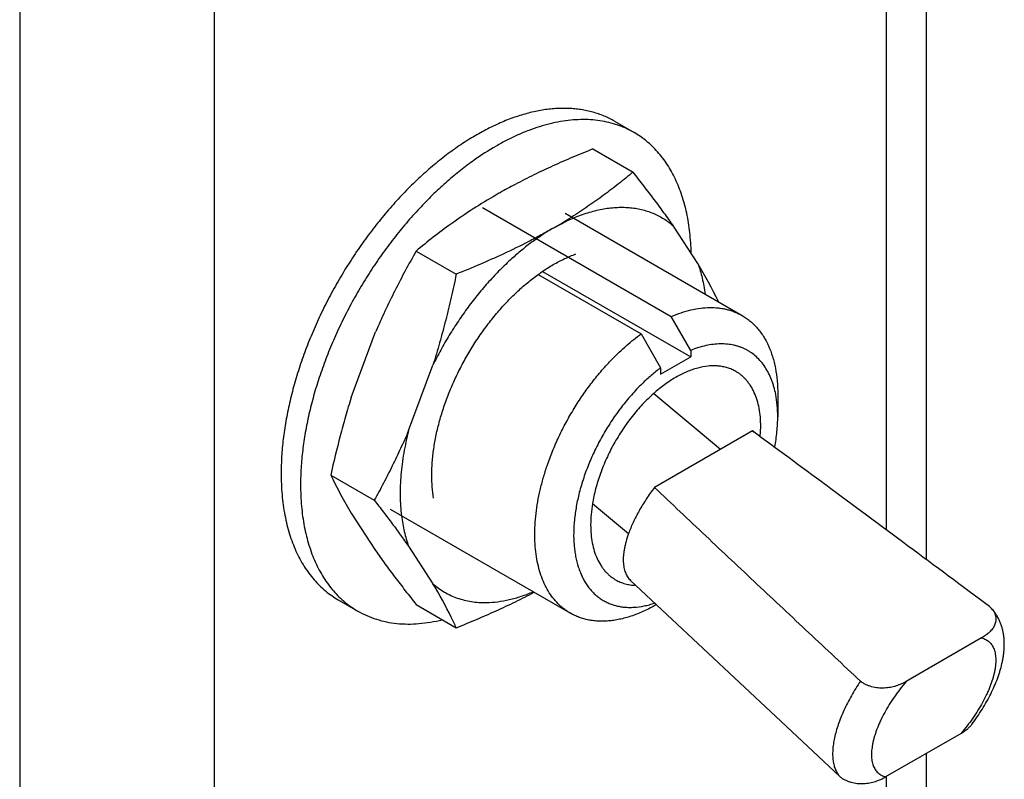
# Model space of a CAD drawing. Header units: inches. Extents: x 0 to 22, y 0 to 17.
# Tile 12 of 40: x 3.442 to 4.158, y 13.253 to 13.806. Entities that reach past the tile are written whole.
import ezdxf

# ---------------------------------------------------------------- set-up
doc = ezdxf.new("R2010")
doc.units = ezdxf.units.IN
doc.header["$LTSCALE"] = 1.21
doc.header["$MEASUREMENT"] = 0
doc.layers.get('0').update_dxf_attribs({"linetype": 'CONTINUOUS'})
doc.layers.add('02___PRT_ALL_AXES', color=7, linetype='CONTINUOUS')

msp = doc.modelspace()

# ---------------------------------------------------------------- linework, layer by layer
at = {"color": 3, "linetype": 'CONTINUOUS'}
for p, q in [((4.10132, 14.38521), (4.10132, 13.41314)), ((4.07203, 14.34439), (4.07203, 13.43489)), ((3.44168, 14.06209), (3.44168, 11.46653)), ((3.5831, 14.06209), (3.5831, 11.46653)), ((4.10132, 13.27215), (4.10132, 12.92326)), ((4.07203, 13.25505), (4.07203, 12.94501))]:
    msp.add_line(p, q, dxfattribs=at)
at = {"color": 7, "linetype": 'CONTINUOUS'}
for p, q in [((3.85873, 13.71186), (3.88791, 13.69501)), ((3.77839, 13.66933), (3.91579, 13.58999)), ((3.93511, 13.62854), (3.91741, 13.65572)), ((3.73013, 13.63761), (3.75931, 13.62076)), ((3.81892, 13.62061), (3.89387, 13.57734)), ((3.82211, 13.62283), (3.92994, 13.56057)), ((3.94998, 13.60067), (3.95002, 13.60083)), ((3.92994, 13.56535), (3.91579, 13.58999)), ((3.68293, 13.53111), (3.70063, 13.57874)), ((3.89387, 13.57734), (3.90801, 13.55269)), ((3.92994, 13.56535), (3.92994, 13.56057)), ((3.72465, 13.50702), (3.74235, 13.55465)), ((3.90801, 13.54792), (3.92994, 13.56057)), ((3.90801, 13.55269), (3.90801, 13.54792)), ((3.97476, 13.50674), (3.90354, 13.46562)), ((3.97476, 13.50674), (3.97601, 13.50591)), ((3.98053, 13.5026), (3.98085, 13.50995)), ((3.66802, 13.4746), (3.6997, 13.45631)), ((3.68293, 13.44689), (3.70063, 13.41971)), ((3.72465, 13.4228), (3.74235, 13.39562)), ((3.73013, 13.38042), (3.75931, 13.36357)), ((4.14726, 13.37895), (4.14884, 13.37745)), ((4.14157, 13.35619), (4.0867, 13.32451)), ((4.0384, 13.2553), (3.99171, 13.29899)), ((4.12657, 13.28673), (4.0717, 13.25505))]:
    msp.add_line(p, q, dxfattribs=at)
for centre, radius, start, end in [((4.00379, 13.30431), 0.43175, 117.85017, 119.50623), ((3.98422, 13.33846), 0.39239, 119.97661, 125.66201), ((3.99372, 13.32232), 0.41111, 119.52031, 120.00039), ((3.63179, 13.99751), 0.3963, 299.98948, 302.24121), ((4.01097, 13.30189), 0.43769, 125.71698, 129.91363), ((3.64165, 13.45272), 0.34209, 25.65543, 30.92688), ((-11.40821, -7.41641), 25.96947, 53.530049, 53.676198), ((3.97639, 13.62271), 0.34209, 205.65544, 210.92688), ((-18.87499, -17.50815), 38.52321, 53.300343, 53.521111), ((3.44756, 13.21908), 0.34362, 26.28578, 30.91559), ((3.45031, 13.22061), 0.34047, 24.82854, 26.26037)]:
    msp.add_arc(centre, radius, start, end, dxfattribs=at)
for points, knots in [([(3.85873, 13.71186), (3.85381, 13.70989), (3.84407, 13.70589), (3.82969, 13.69961), (3.8157, 13.69304), (3.80658, 13.68842), (3.8021, 13.68605)], [0, 0, 0, 0, 0.255302, 0.507436, 0.755846, 1, 1, 1, 1]), ([(3.88791, 13.69501), (3.88446, 13.69213), (3.87742, 13.68642), (3.8665, 13.67811), (3.8551, 13.67002), (3.84723, 13.66485), (3.84321, 13.66231)], [0, 0, 0, 0, 0.243245, 0.490625, 0.742716, 1, 1, 1, 1]), ([(3.91741, 13.65572), (3.91517, 13.65892), (3.91055, 13.66538), (3.90333, 13.67511), (3.89576, 13.68502), (3.89056, 13.69166), (3.88791, 13.69501)], [0, 0, 0, 0, 0.238279, 0.485105, 0.739382, 1, 1, 1, 1]), ([(3.84448, 13.66159), (3.84794, 13.66306), (3.85316, 13.66499), (3.86021, 13.66697), (3.86697, 13.66846), (3.87367, 13.66932), (3.88023, 13.6695), (3.88498, 13.6693), (3.88959, 13.66876), (3.89407, 13.66788), (3.8984, 13.66667), (3.90257, 13.66513), (3.90657, 13.66327), (3.91039, 13.66108), (3.91402, 13.65857), (3.9163, 13.6567), (3.91741, 13.65572)], [0, 0, 0, 0, 0.145699, 0.215606, 0.283592, 0.414053, 0.476812, 0.53809, 0.598058, 0.656916, 0.71488, 0.772188, 0.82909, 0.885854, 0.942743, 1, 1, 1, 1]), ([(3.82988, 13.65427), (3.83228, 13.65565), (3.83707, 13.65824), (3.84202, 13.66054), (3.84448, 13.66159)], [0, 0, 0, 0, 0.508667, 1, 1, 1, 1]), ([(3.82988, 13.65427), (3.82697, 13.65259), (3.82106, 13.64927), (3.80895, 13.64285), (3.79964, 13.63831), (3.79334, 13.63538)], [0, 0, 0, 0, 0.245142, 0.493646, 1, 1, 1, 1]), ([(3.82988, 13.65427), (3.82727, 13.65276), (3.82206, 13.64954), (3.81442, 13.6442), (3.80684, 13.63829), (3.80193, 13.63405), (3.79949, 13.63184)], [0, 0, 0, 0, 0.23881, 0.485423, 0.739323, 1, 1, 1, 1]), ([(3.73013, 13.63761), (3.72745, 13.63287), (3.72217, 13.62332), (3.71458, 13.60875), (3.70735, 13.5939), (3.70282, 13.58383), (3.70063, 13.57874)], [0, 0, 0, 0, 0.247911, 0.497135, 0.747802, 1, 1, 1, 1]), ([(3.79334, 13.63538), (3.78779, 13.6328), (3.7765, 13.62778), (3.76509, 13.62307), (3.75931, 13.62076)], [0, 0, 0, 0, 0.496209, 1, 1, 1, 1]), ([(3.79949, 13.63184), (3.79665, 13.62927), (3.79105, 13.62392), (3.783, 13.61539), (3.77523, 13.60631), (3.76779, 13.59674), (3.76074, 13.58673), (3.75411, 13.57635), (3.74794, 13.56565), (3.74416, 13.55834), (3.74235, 13.55465)], [0, 0, 0, 0, 0.118867, 0.240431, 0.364252, 0.489857, 0.616751, 0.744418, 0.87235, 1, 1, 1, 1]), ([(3.93511, 13.62854), (3.93637, 13.62506), (3.93795, 13.61963), (3.93947, 13.61214), (3.94005, 13.60826), (3.94029, 13.60628)], [0, 0, 0, 0, 0.485392, 0.739008, 1, 1, 1, 1]), ([(3.75931, 13.62076), (3.75815, 13.61517), (3.75573, 13.60401), (3.75172, 13.58739), (3.74731, 13.57092), (3.74406, 13.56005), (3.74235, 13.55465)], [0, 0, 0, 0, 0.251048, 0.501514, 0.751229, 1, 1, 1, 1]), ([(3.91579, 13.58999), (3.91815, 13.59102), (3.92285, 13.59283), (3.92993, 13.59487), (3.93686, 13.59614), (3.94357, 13.59663), (3.949, 13.59638), (3.95318, 13.59578), (3.9562, 13.59515), (3.95913, 13.59431), (3.96197, 13.59329), (3.96471, 13.59208), (3.96647, 13.59114), (3.96734, 13.59065)], [0, 0, 0, 0, 0.144255, 0.281949, 0.413211, 0.538567, 0.658799, 0.717328, 0.774969, 0.83188, 0.888234, 0.944212, 1, 1, 1, 1]), ([(3.96734, 13.59065), (3.96836, 13.59006), (3.97036, 13.58878), (3.9732, 13.58662), (3.97588, 13.5842), (3.97838, 13.58154), (3.9807, 13.57864), (3.98284, 13.57551), (3.98479, 13.57216), (3.98717, 13.56733), (3.9891, 13.56214), (3.99062, 13.55667), (3.9919, 13.5508), (3.99296, 13.54303), (3.99322, 13.53668), (3.99322, 13.53343)], [0, 0, 0, 0, 0.053904, 0.108067, 0.16274, 0.218164, 0.274563, 0.332139, 0.391074, 0.451523, 0.577392, 0.643061, 0.710615, 0.851453, 1, 1, 1, 1]), ([(3.87284, 13.55906), (3.87615, 13.56246), (3.88128, 13.56732), (3.88843, 13.57327), (3.89205, 13.57602), (3.89387, 13.57734)], [0, 0, 0, 0, 0.51094, 0.758523, 1, 1, 1, 1]), ([(3.99176, 13.53319), (3.99139, 13.53507), (3.99074, 13.53785), (3.98963, 13.54144), (3.98841, 13.54482), (3.98663, 13.54881), (3.98407, 13.55322), (3.98113, 13.55716), (3.97782, 13.56062), (3.97476, 13.56309), (3.97216, 13.56479), (3.97014, 13.56592), (3.96804, 13.56693), (3.96587, 13.5678), (3.96363, 13.56853), (3.96054, 13.56933), (3.9565, 13.56997), (3.95148, 13.57017), (3.94627, 13.5698), (3.9409, 13.56888), (3.93541, 13.56741), (3.93177, 13.56609), (3.92994, 13.56535)], [0, 0, 0, 0, 0.070177, 0.104129, 0.137345, 0.201668, 0.263457, 0.32311, 0.381117, 0.438053, 0.466331, 0.494582, 0.522887, 0.551329, 0.579987, 0.608939, 0.66798, 0.728998, 0.792426, 0.858611, 0.927781, 1, 1, 1, 1]), ([(3.82543, 13.48138), (3.82664, 13.48495), (3.82931, 13.49209), (3.83392, 13.50262), (3.83914, 13.51297), (3.84493, 13.52305), (3.85124, 13.53279), (3.858, 13.54209), (3.86518, 13.55087), (3.87025, 13.5564), (3.87284, 13.55906)], [0, 0, 0, 0, 0.123608, 0.249051, 0.375626, 0.502602, 0.629246, 0.754832, 0.878645, 1, 1, 1, 1]), ([(3.96273, 13.55001), (3.96177, 13.55056), (3.95979, 13.55156), (3.95664, 13.55272), (3.95333, 13.55354), (3.94988, 13.55402), (3.9463, 13.55416), (3.94127, 13.55388), (3.93613, 13.55289), (3.93097, 13.55129), (3.92697, 13.54974), (3.92294, 13.54786), (3.91889, 13.54567), (3.91485, 13.54318), (3.9094, 13.53941), (3.90549, 13.53623), (3.90294, 13.53397)], [0, 0, 0, 0, 0.050235, 0.100897, 0.152394, 0.205101, 0.25935, 0.315417, 0.433746, 0.496384, 0.561409, 0.628837, 0.698645, 0.770777, 0.845137, 1, 1, 1, 1]), ([(3.90801, 13.55269), (3.90567, 13.55093), (3.90103, 13.54719), (3.89665, 13.54314), (3.89448, 13.54102)], [0, 0, 0, 0, 0.491418, 1, 1, 1, 1]), ([(3.98085, 13.50995), (3.98085, 13.51223), (3.98066, 13.51667), (3.97979, 13.52311), (3.97833, 13.52908), (3.97629, 13.53453), (3.9741, 13.53865), (3.97208, 13.5416), (3.97046, 13.54363), (3.9687, 13.5455), (3.96683, 13.54719), (3.96484, 13.5487), (3.96344, 13.54959), (3.96273, 13.55001)], [0, 0, 0, 0, 0.148514, 0.28943, 0.422617, 0.54849, 0.667818, 0.725404, 0.781809, 0.83724, 0.89192, 0.946089, 1, 1, 1, 1]), ([(3.89448, 13.54102), (3.89181, 13.5384), (3.8866, 13.53289), (3.87931, 13.52402), (3.87367, 13.51612), (3.86943, 13.50953), (3.86539, 13.50278), (3.86077, 13.49413), (3.85674, 13.48523), (3.8539, 13.47803), (3.85137, 13.4709), (3.84977, 13.46548), (3.84884, 13.46186)], [0, 0, 0, 0, 0.121367, 0.245831, 0.372413, 0.436177, 0.500072, 0.627705, 0.754256, 0.816805, 0.878696, 1, 1, 1, 1]), ([(3.90294, 13.53397), (3.90014, 13.53148), (3.89607, 13.52751), (3.89097, 13.52182), (3.88724, 13.51729), (3.88366, 13.51256), (3.8791, 13.506), (3.87388, 13.49743), (3.86848, 13.48675), (3.86474, 13.47758), (3.86227, 13.47021), (3.86069, 13.46473), (3.85939, 13.45929), (3.85871, 13.45567), (3.85841, 13.45388)], [0, 0, 0, 0, 0.120606, 0.182639, 0.245578, 0.309238, 0.373422, 0.502534, 0.631313, 0.758144, 0.820359, 0.881515, 0.941444, 1, 1, 1, 1]), ([(3.99322, 13.5171), (3.99322, 13.51987), (3.993, 13.52526), (3.99226, 13.53061), (3.99176, 13.53319)], [0, 0, 0, 0, 0.513504, 1, 1, 1, 1]), ([(3.68293, 13.53111), (3.68147, 13.52649), (3.67866, 13.51718), (3.6735, 13.49839), (3.67011, 13.48414), (3.66802, 13.4746)], [0, 0, 0, 0, 0.248896, 0.49863, 1, 1, 1, 1]), ([(3.99097, 13.49487), (3.99134, 13.49677), (3.99199, 13.50054), (3.99292, 13.50795), (3.99322, 13.51347), (3.99322, 13.5171)], [0, 0, 0, 0, 0.25981, 0.513376, 1, 1, 1, 1]), ([(3.72465, 13.50702), (3.72278, 13.50266), (3.71891, 13.49401), (3.71279, 13.48123), (3.70639, 13.46866), (3.70196, 13.4604), (3.6997, 13.45631)], [0, 0, 0, 0, 0.251912, 0.50251, 0.751844, 1, 1, 1, 1]), ([(3.72465, 13.50702), (3.72395, 13.50429), (3.72267, 13.49884), (3.72108, 13.49068), (3.71987, 13.48264), (3.71902, 13.47474), (3.71855, 13.46702), (3.71846, 13.45949), (3.71874, 13.45219), (3.71918, 13.44741), (3.71947, 13.44506)], [0, 0, 0, 0, 0.135576, 0.268541, 0.398626, 0.525642, 0.649417, 0.7698, 0.886685, 1, 1, 1, 1]), ([(3.84233, 13.37414), (3.84152, 13.37461), (3.83994, 13.3756), (3.83766, 13.37724), (3.83548, 13.37904), (3.83269, 13.38167), (3.82948, 13.38535), (3.8261, 13.39032), (3.82321, 13.39584), (3.82081, 13.40188), (3.81891, 13.4084), (3.81754, 13.41535), (3.81668, 13.42271), (3.81636, 13.43042), (3.81656, 13.43843), (3.8173, 13.44671), (3.81855, 13.45521), (3.82033, 13.46386), (3.8226, 13.47263), (3.82443, 13.47845), (3.82543, 13.48138)], [0, 0, 0, 0, 0.023956, 0.047985, 0.072155, 0.096536, 0.146166, 0.197375, 0.250561, 0.306034, 0.364016, 0.424646, 0.487986, 0.554027, 0.622705, 0.693898, 0.767444, 0.843137, 0.920744, 1, 1, 1, 1]), ([(3.84884, 13.46186), (3.84799, 13.45855), (3.8469, 13.4536), (3.84584, 13.44699), (3.84507, 13.44063), (3.8446, 13.4329), (3.84483, 13.42536), (3.84544, 13.41961), (3.84631, 13.41423), (3.84759, 13.40908), (3.84931, 13.40424), (3.85078, 13.40086), (3.85243, 13.39769), (3.85428, 13.39473), (3.85631, 13.392), (3.85852, 13.38949), (3.86089, 13.38723), (3.86344, 13.38521), (3.86614, 13.38344), (3.86899, 13.38192), (3.87198, 13.38067), (3.8751, 13.37969), (3.87835, 13.37897), (3.88171, 13.37852), (3.88517, 13.37834), (3.88998, 13.37846), (3.8949, 13.37914), (3.89986, 13.38031), (3.90238, 13.38107), (3.90364, 13.3815)], [0, 0, 0, 0, 0.082208, 0.122167, 0.161286, 0.236803, 0.308484, 0.342844, 0.376202, 0.439923, 0.47037, 0.499922, 0.528643, 0.55661, 0.583917, 0.61067, 0.636992, 0.663013, 0.688874, 0.714719, 0.740692, 0.766935, 0.793582, 0.820756, 0.848567, 0.877113, 0.936681, 0.967856, 1, 1, 1, 1]), ([(3.90354, 13.46562), (3.9025, 13.46424), (3.90046, 13.46148), (3.89757, 13.45726), (3.89487, 13.45301), (3.89237, 13.44874), (3.89008, 13.4445), (3.88803, 13.44029), (3.88621, 13.43615), (3.88514, 13.43338), (3.88465, 13.43202)], [0, 0, 0, 0, 0.133712, 0.266129, 0.396543, 0.524372, 0.649113, 0.770275, 0.887384, 1, 1, 1, 1]), ([(3.90354, 13.46562), (3.91597, 13.45384), (3.94086, 13.43031), (3.9783, 13.39508), (4.01581, 13.3599), (4.04086, 13.33647), (4.0534, 13.32476)], [0, 0, 0, 0, 0.249736, 0.499672, 0.74977, 1, 1, 1, 1]), ([(3.6997, 13.45631), (3.70193, 13.45346), (3.7063, 13.4478), (3.71269, 13.43936), (3.7188, 13.43105), (3.72274, 13.42554), (3.72465, 13.4228)], [0, 0, 0, 0, 0.259646, 0.513409, 0.760463, 1, 1, 1, 1]), ([(3.85841, 13.45388), (3.85799, 13.45128), (3.85734, 13.44617), (3.8571, 13.44102), (3.8571, 13.43851)], [0, 0, 0, 0, 0.511578, 1, 1, 1, 1]), ([(3.71947, 13.44506), (3.71971, 13.44309), (3.72029, 13.4392), (3.72181, 13.43172), (3.72339, 13.42629), (3.72465, 13.4228)], [0, 0, 0, 0, 0.260992, 0.514608, 1, 1, 1, 1]), ([(3.8571, 13.43851), (3.8571, 13.43623), (3.85729, 13.43178), (3.85816, 13.42535), (3.85962, 13.41938), (3.86166, 13.41393), (3.86385, 13.40981), (3.86587, 13.40686), (3.86749, 13.40483), (3.86925, 13.40296), (3.87112, 13.40127), (3.87311, 13.39976), (3.87451, 13.39887), (3.87522, 13.39845)], [0, 0, 0, 0, 0.148514, 0.28943, 0.422617, 0.54849, 0.667818, 0.725404, 0.781809, 0.83724, 0.89192, 0.946089, 1, 1, 1, 1]), ([(3.88465, 13.43202), (3.88399, 13.43016), (3.8831, 13.4274), (3.88216, 13.42372), (3.88161, 13.42109), (3.8812, 13.41854), (3.88093, 13.41609), (3.8808, 13.41373), (3.88082, 13.41148), (3.88098, 13.40934), (3.88137, 13.40671), (3.88205, 13.40425), (3.88304, 13.40202), (3.88391, 13.40053), (3.88491, 13.39918), (3.88568, 13.39837), (3.88608, 13.39799)], [0, 0, 0, 0, 0.164698, 0.24273, 0.317758, 0.38972, 0.458578, 0.524342, 0.587049, 0.646778, 0.703663, 0.809598, 0.859313, 0.907314, 0.954047, 1, 1, 1, 1]), ([(3.70063, 13.41971), (3.70287, 13.41651), (3.70749, 13.41005), (3.71471, 13.40032), (3.72228, 13.39041), (3.72748, 13.38377), (3.73013, 13.38042)], [0, 0, 0, 0, 0.238279, 0.485105, 0.739382, 1, 1, 1, 1]), ([(3.87522, 13.39845), (3.8763, 13.39783), (3.87856, 13.39671), (3.88215, 13.39548), (3.88595, 13.39467), (3.88856, 13.39443), (3.88988, 13.39438)], [0, 0, 0, 0, 0.243619, 0.489873, 0.741254, 1, 1, 1, 1]), ([(3.74235, 13.39562), (3.74364, 13.39447), (3.74633, 13.3923), (3.75064, 13.38946), (3.75522, 13.38705), (3.76003, 13.3851), (3.76507, 13.38359), (3.77031, 13.38254), (3.77574, 13.38196), (3.77942, 13.38187), (3.78129, 13.38191)], [0, 0, 0, 0, 0.122689, 0.244558, 0.366335, 0.488807, 0.612736, 0.738826, 0.867723, 1, 1, 1, 1]), ([(3.75931, 13.36357), (3.76423, 13.36554), (3.77397, 13.36954), (3.78835, 13.37582), (3.80234, 13.38239), (3.81146, 13.38701), (3.81594, 13.38938)], [0, 0, 0, 0, 0.255302, 0.507436, 0.755846, 1, 1, 1, 1]), ([(3.78129, 13.38191), (3.78401, 13.38196), (3.78959, 13.38238), (3.79804, 13.38392), (3.80668, 13.38636), (3.8124, 13.38853), (3.81528, 13.38976)], [0, 0, 0, 0, 0.233313, 0.477228, 0.732627, 1, 1, 1, 1]), ([(3.90482, 13.38033), (3.902, 13.3787), (3.89773, 13.37646), (3.89191, 13.37393), (3.88629, 13.37181), (3.88067, 13.37017), (3.87509, 13.36907), (3.87104, 13.36853), (3.86707, 13.36827), (3.86319, 13.36828), (3.85941, 13.36857), (3.85573, 13.36913), (3.85218, 13.36997), (3.84875, 13.37108), (3.84546, 13.37246), (3.84335, 13.37355), (3.84233, 13.37414)], [0, 0, 0, 0, 0.14854, 0.219944, 0.289414, 0.422577, 0.486414, 0.548503, 0.608947, 0.667878, 0.725452, 0.781848, 0.837268, 0.891939, 0.946099, 1, 1, 1, 1]), ([(4.14884, 13.37745), (4.14925, 13.377), (4.15, 13.37606), (4.15076, 13.37478), (4.15123, 13.37374), (4.1516, 13.37271), (4.1519, 13.37141), (4.15202, 13.36984), (4.1519, 13.36831), (4.15155, 13.36681), (4.15101, 13.36537), (4.15028, 13.36399), (4.14939, 13.36268), (4.14836, 13.36143), (4.1472, 13.36025), (4.14593, 13.35914), (4.14408, 13.35773), (4.1426, 13.35678), (4.14157, 13.35619)], [0, 0, 0, 0, 0.069877, 0.136254, 0.168271, 0.199582, 0.260387, 0.319422, 0.377475, 0.435247, 0.493346, 0.552222, 0.61219, 0.673439, 0.736062, 0.80008, 0.865472, 1, 1, 1, 1]), ([(4.14157, 13.35619), (4.1421, 13.35605), (4.14313, 13.35572), (4.14458, 13.35506), (4.14592, 13.35424), (4.14713, 13.35326), (4.1482, 13.35213), (4.14915, 13.35085), (4.14996, 13.34943), (4.15062, 13.34787), (4.15115, 13.34617), (4.15154, 13.34435), (4.15178, 13.34241), (4.15188, 13.34035), (4.15183, 13.33818), (4.15164, 13.33591), (4.15131, 13.33355), (4.15084, 13.3311), (4.15023, 13.32856), (4.14922, 13.32503), (4.14794, 13.32143), (4.14644, 13.31779), (4.14472, 13.31399), (4.14227, 13.3092), (4.13892, 13.30346), (4.13516, 13.29775), (4.13104, 13.29214), (4.12809, 13.28851), (4.12657, 13.28673)], [0, 0, 0, 0, 0.020274, 0.039942, 0.059215, 0.078329, 0.097537, 0.117089, 0.137219, 0.158134, 0.180005, 0.202972, 0.227147, 0.252604, 0.279399, 0.307563, 0.337102, 0.368008, 0.40026, 0.43382, 0.504646, 0.5418, 0.580014, 0.659281, 0.741724, 0.826557, 0.912972, 1, 1, 1, 1]), ([(4.0534, 13.32476), (4.05222, 13.323), (4.04995, 13.31947), (4.04679, 13.31411), (4.04392, 13.30878), (4.04136, 13.3035), (4.03912, 13.2983), (4.03721, 13.29322), (4.03566, 13.28829), (4.03446, 13.28355), (4.03363, 13.27901), (4.03318, 13.27471), (4.0331, 13.27068), (4.03339, 13.26693), (4.03406, 13.26349), (4.03495, 13.26086), (4.03585, 13.25896), (4.0366, 13.25764), (4.03745, 13.25642), (4.03807, 13.25566), (4.0384, 13.2553)], [0, 0, 0, 0, 0.084568, 0.167468, 0.24822, 0.326458, 0.401851, 0.474092, 0.542901, 0.608066, 0.669428, 0.726911, 0.780521, 0.830379, 0.876739, 0.920028, 0.940717, 0.960876, 0.980601, 1, 1, 1, 1]), ([(4.0867, 13.32451), (4.08557, 13.32385), (4.08318, 13.32262), (4.07934, 13.32114), (4.07517, 13.32009), (4.07071, 13.31957), (4.06608, 13.31969), (4.06222, 13.3204), (4.05923, 13.32138), (4.05711, 13.3223), (4.05515, 13.32342), (4.05395, 13.32429), (4.0534, 13.32476)], [0, 0, 0, 0, 0.111567, 0.227795, 0.349325, 0.476297, 0.607899, 0.741856, 0.808583, 0.874287, 0.938331, 1, 1, 1, 1]), ([(4.0867, 13.32451), (4.08518, 13.32273), (4.08223, 13.3191), (4.07812, 13.31349), (4.07436, 13.30778), (4.07101, 13.30204), (4.06855, 13.29724), (4.06684, 13.29345), (4.06533, 13.28981), (4.06406, 13.28621), (4.06304, 13.28268), (4.06243, 13.28014), (4.06196, 13.27769), (4.06163, 13.27532), (4.06144, 13.27306), (4.0614, 13.27089), (4.0615, 13.26883), (4.06174, 13.26689), (4.06212, 13.26507), (4.06265, 13.26337), (4.06332, 13.26181), (4.06413, 13.26039), (4.06507, 13.25911), (4.06615, 13.25798), (4.06736, 13.257), (4.06869, 13.25618), (4.07015, 13.25552), (4.07118, 13.25519), (4.0717, 13.25505)], [0, 0, 0, 0, 0.087028, 0.173443, 0.258276, 0.340719, 0.419986, 0.4582, 0.495354, 0.56618, 0.59974, 0.631992, 0.662898, 0.692437, 0.720601, 0.747396, 0.772853, 0.797028, 0.819995, 0.841866, 0.862781, 0.882911, 0.902463, 0.921671, 0.940785, 0.960058, 0.979726, 1, 1, 1, 1]), ([(4.12657, 13.28673), (4.12734, 13.28718), (4.12883, 13.2881), (4.13092, 13.28965), (4.13279, 13.29133), (4.13388, 13.29258), (4.13437, 13.29323)], [0, 0, 0, 0, 0.261403, 0.515577, 0.76181, 1, 1, 1, 1]), ([(4.0384, 13.2553), (4.03896, 13.25483), (4.04015, 13.25396), (4.04212, 13.25285), (4.04424, 13.25192), (4.04722, 13.25094), (4.05108, 13.25023), (4.05571, 13.25011), (4.06017, 13.25063), (4.06434, 13.25169), (4.06818, 13.25317), (4.07057, 13.25439), (4.0717, 13.25505)], [0, 0, 0, 0, 0.061669, 0.125714, 0.191417, 0.258144, 0.392102, 0.523703, 0.650675, 0.772205, 0.888433, 1, 1, 1, 1])]:
    msp.add_open_spline(points, degree=3, knots=knots, dxfattribs=at)
at = {"layer": '02___PRT_ALL_AXES', "color": 7, "linetype": 'CONTINUOUS'}
for p, q in [((3.87452, 13.73199), (3.88867, 13.72383)), ((3.83843, 13.66508), (3.96734, 13.59065)), ((3.90295, 13.53395), (3.95163, 13.49338)), ((3.99322, 13.53343), (3.99322, 13.5171)), ((3.85844, 13.45388), (3.88467, 13.43202)), ((3.71134, 13.44978), (3.84233, 13.37414)), ((3.88608, 13.39799), (3.99171, 13.29899)), ((3.67351, 13.38386), (3.68766, 13.37569)), ((3.90482, 13.38033), (3.90488, 13.38037))]:
    msp.add_line(p, q, dxfattribs=at)
for points, knots in [([(3.87452, 13.73199), (3.87329, 13.73271), (3.87077, 13.73406), (3.86686, 13.73584), (3.86283, 13.73738), (3.85868, 13.73867), (3.85441, 13.73972), (3.85003, 13.74053), (3.84555, 13.74108), (3.83939, 13.74149), (3.83145, 13.74136), (3.82341, 13.74042), (3.81686, 13.73918), (3.81184, 13.73799), (3.80676, 13.73657), (3.80165, 13.7349), (3.79649, 13.73299), (3.78951, 13.73009), (3.78073, 13.72588), (3.77026, 13.71996), (3.75982, 13.71317), (3.74946, 13.70554), (3.73923, 13.69711), (3.72918, 13.68793), (3.72272, 13.6814), (3.71952, 13.67803)], [0, 0, 0, 0, 0.024294, 0.048655, 0.073145, 0.09783, 0.122769, 0.148019, 0.173635, 0.199667, 0.25313, 0.308734, 0.337419, 0.366717, 0.396644, 0.427213, 0.458433, 0.490306, 0.556004, 0.624282, 0.695054, 0.768193, 0.843532, 0.920876, 1, 1, 1, 1]), ([(3.88867, 13.72383), (3.88679, 13.72491), (3.88388, 13.72641), (3.87987, 13.72811), (3.87575, 13.72964), (3.87041, 13.73119), (3.86377, 13.73248), (3.85689, 13.73319), (3.8498, 13.73332), (3.84251, 13.73287), (3.83506, 13.73185), (3.82746, 13.73025), (3.81974, 13.72809), (3.81193, 13.72537), (3.80404, 13.7221), (3.7961, 13.71829), (3.78534, 13.71242), (3.77749, 13.70736), (3.77235, 13.70372)], [0, 0, 0, 0, 0.05227, 0.078514, 0.10488, 0.158119, 0.212296, 0.267683, 0.324519, 0.383005, 0.443311, 0.505567, 0.569865, 0.636271, 0.704814, 0.775497, 0.848298, 1, 1, 1, 1]), ([(3.93024, 13.63611), (3.93018, 13.63864), (3.92996, 13.64363), (3.9291, 13.65334), (3.92727, 13.66491), (3.92433, 13.67593), (3.92134, 13.68415), (3.91883, 13.68993), (3.91602, 13.69539), (3.91292, 13.70053), (3.90954, 13.70533), (3.90589, 13.70979), (3.90197, 13.71388), (3.89779, 13.7176), (3.89337, 13.72094), (3.89026, 13.72291), (3.88867, 13.72383)], [0, 0, 0, 0, 0.074791, 0.147742, 0.287935, 0.420673, 0.484405, 0.546466, 0.60696, 0.666011, 0.723774, 0.780422, 0.836148, 0.891167, 0.945705, 1, 1, 1, 1]), ([(3.77235, 13.70372), (3.76898, 13.70134), (3.76228, 13.69632), (3.75251, 13.68818), (3.74291, 13.67935), (3.73672, 13.67309), (3.73367, 13.66987)], [0, 0, 0, 0, 0.240395, 0.487604, 0.741032, 1, 1, 1, 1]), ([(3.71952, 13.67803), (3.71628, 13.6746), (3.70989, 13.66752), (3.70075, 13.65641), (3.692, 13.64477), (3.68369, 13.63266), (3.67587, 13.62015), (3.66857, 13.6073), (3.66185, 13.59419), (3.65573, 13.58088), (3.65025, 13.56745), (3.64544, 13.55396), (3.64132, 13.5405), (3.63792, 13.52713), (3.63525, 13.51393), (3.63332, 13.50096), (3.63216, 13.4883), (3.63189, 13.47996), (3.63189, 13.47586)], [0, 0, 0, 0, 0.06297, 0.126929, 0.191661, 0.256938, 0.322528, 0.388196, 0.453703, 0.518816, 0.583303, 0.646942, 0.709518, 0.770827, 0.830682, 0.888928, 0.945421, 1, 1, 1, 1]), ([(3.73367, 13.66987), (3.73042, 13.66643), (3.72403, 13.65936), (3.71489, 13.64825), (3.70614, 13.63661), (3.69783, 13.6245), (3.69001, 13.61199), (3.68272, 13.59914), (3.67599, 13.58602), (3.66988, 13.57272), (3.6644, 13.55928), (3.65958, 13.5458), (3.65546, 13.53233), (3.65206, 13.51897), (3.64939, 13.50576), (3.64746, 13.49279), (3.6463, 13.48013), (3.64603, 13.47179), (3.64603, 13.4677)], [0, 0, 0, 0, 0.06297, 0.126929, 0.191661, 0.256938, 0.322528, 0.388196, 0.453703, 0.518816, 0.583303, 0.646942, 0.709518, 0.770827, 0.830682, 0.888928, 0.945421, 1, 1, 1, 1]), ([(3.82989, 13.62774), (3.83258, 13.62929), (3.83796, 13.63212), (3.84358, 13.63446), (3.84636, 13.63546)], [0, 0, 0, 0, 0.512683, 1, 1, 1, 1]), ([(3.81892, 13.62062), (3.81982, 13.62127), (3.82339, 13.62378), (3.82708, 13.62611), (3.82989, 13.62774)], [0, 0, 0, 0, 0.255449, 1, 1, 1, 1]), ([(3.74149, 13.47464), (3.74149, 13.47778), (3.74175, 13.4842), (3.74284, 13.49396), (3.74464, 13.50397), (3.74713, 13.51416), (3.7503, 13.52444), (3.75411, 13.53474), (3.75853, 13.54495), (3.76354, 13.55502), (3.76908, 13.56484), (3.77512, 13.57435), (3.7816, 13.58346), (3.78848, 13.5921), (3.79569, 13.6002), (3.80318, 13.60769), (3.81089, 13.61452), (3.81623, 13.61867), (3.81892, 13.62062)], [0, 0, 0, 0, 0.055245, 0.112814, 0.172473, 0.233995, 0.297107, 0.361498, 0.426838, 0.492783, 0.558975, 0.625054, 0.690663, 0.75545, 0.81908, 0.881236, 0.941628, 1, 1, 1, 1]), ([(3.63189, 13.47586), (3.63189, 13.47321), (3.632, 13.46798), (3.63267, 13.4578), (3.63401, 13.44794), (3.63607, 13.4385), (3.63793, 13.4318), (3.64011, 13.42541), (3.64262, 13.41933), (3.64544, 13.41359), (3.64858, 13.4082), (3.65202, 13.40316), (3.65576, 13.3985), (3.65978, 13.39422), (3.66408, 13.39033), (3.66865, 13.38685), (3.67187, 13.38481), (3.67351, 13.38386)], [0, 0, 0, 0, 0.075202, 0.148544, 0.289403, 0.356948, 0.422604, 0.486434, 0.54852, 0.608964, 0.667893, 0.725464, 0.781858, 0.837276, 0.891943, 0.946101, 1, 1, 1, 1]), ([(3.74283, 13.45774), (3.74237, 13.46046), (3.7417, 13.46609), (3.74149, 13.47174), (3.74149, 13.47464)], [0, 0, 0, 0, 0.488418, 1, 1, 1, 1]), ([(3.64603, 13.4677), (3.64603, 13.46505), (3.64614, 13.45981), (3.64681, 13.44963), (3.64815, 13.43977), (3.65021, 13.43033), (3.65207, 13.42364), (3.65425, 13.41724), (3.65676, 13.41117), (3.65959, 13.40543), (3.66272, 13.40003), (3.66616, 13.39499), (3.6699, 13.39033), (3.67392, 13.38605), (3.67822, 13.38217), (3.68279, 13.37869), (3.68601, 13.37664), (3.68766, 13.37569)], [0, 0, 0, 0, 0.075202, 0.148544, 0.289403, 0.356948, 0.422604, 0.486434, 0.54852, 0.608964, 0.667893, 0.725464, 0.781858, 0.837276, 0.891943, 0.946101, 1, 1, 1, 1]), ([(3.68766, 13.37569), (3.68978, 13.37446), (3.69419, 13.37223), (3.70117, 13.36961), (3.7085, 13.36772), (3.71615, 13.36657), (3.72408, 13.36615), (3.73227, 13.36648), (3.74068, 13.36755), (3.7463, 13.36872), (3.74914, 13.36943)], [0, 0, 0, 0, 0.116265, 0.233455, 0.352464, 0.47411, 0.599125, 0.728128, 0.861624, 1, 1, 1, 1]), ([(4.13437, 13.29323), (4.1357, 13.29501), (4.13829, 13.29861), (4.1419, 13.30412), (4.14521, 13.30969), (4.14819, 13.31529), (4.15082, 13.32088), (4.15272, 13.32555), (4.15404, 13.32927), (4.15521, 13.33291), (4.15619, 13.33655), (4.15695, 13.34018), (4.15741, 13.34287), (4.15775, 13.34554), (4.15797, 13.34819), (4.15807, 13.35083), (4.15803, 13.35345), (4.15786, 13.35606), (4.15754, 13.35864), (4.15706, 13.3612), (4.15642, 13.36373), (4.15561, 13.36621), (4.15462, 13.36864), (4.15345, 13.371), (4.1521, 13.37328), (4.15057, 13.37544), (4.14943, 13.3768), (4.14883, 13.37745)], [0, 0, 0, 0, 0.072559, 0.144223, 0.214659, 0.283575, 0.350719, 0.415938, 0.447806, 0.479174, 0.540472, 0.570456, 0.600033, 0.629246, 0.658145, 0.686791, 0.71525, 0.743571, 0.771807, 0.800031, 0.828302, 0.856646, 0.885102, 0.913706, 0.942416, 0.971182, 1, 1, 1, 1])]:
    msp.add_open_spline(points, degree=3, knots=knots, dxfattribs=at)

doc.saveas('drawing.dxf')
